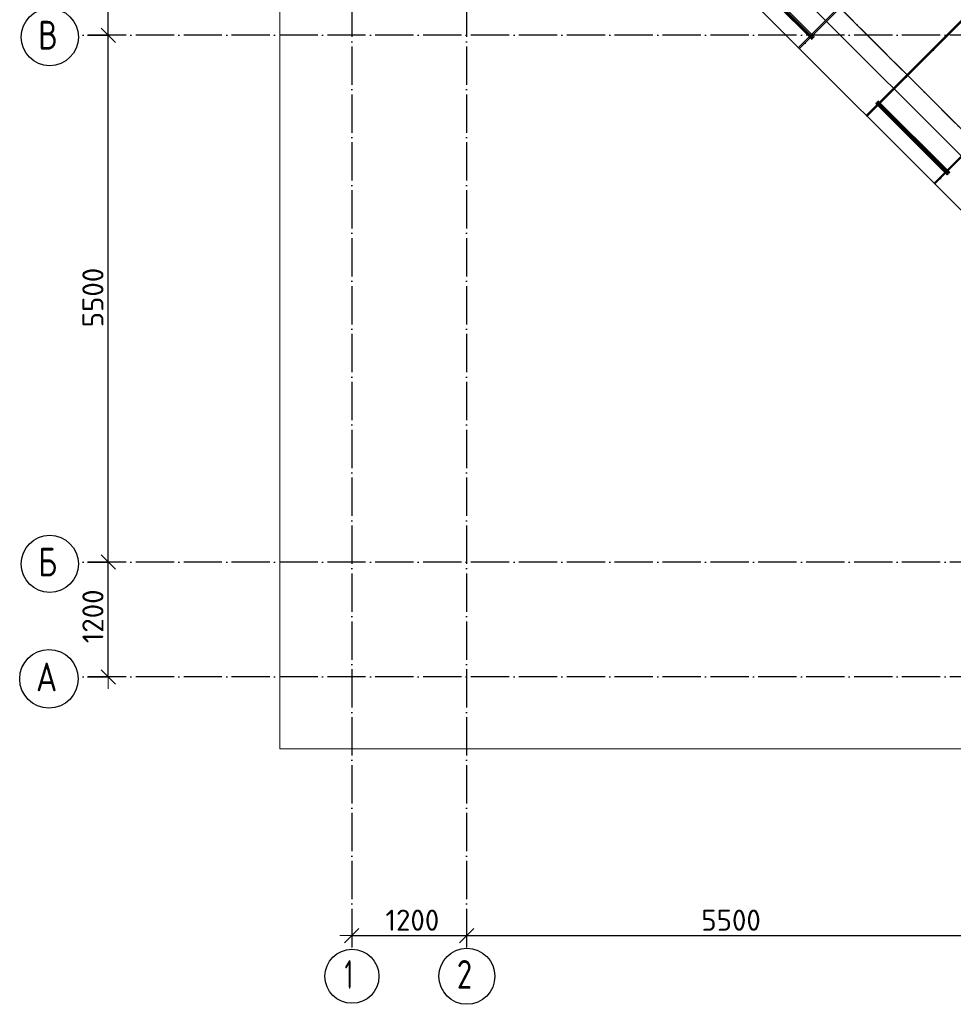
# Model space of a CAD drawing. Header units: millimetres. Extents: x -3483 to 105345, y -283423 to 72284.
# Tile 87 of 165: x 76532 to 86282, y -3417 to 6862. Entities that reach past the tile are written whole.
import ezdxf

# ---------------------------------------------------------------- set-up
doc = ezdxf.new("R2010")
doc.units = ezdxf.units.MM
doc.header["$PDMODE"] = 65
doc.linetypes.add('______11', pattern=[500, 400, -50, 0, -50])
doc.linetypes.add('______5', pattern=[1100, 800, -100, 100, -100])
for name, color, linetype, lineweight in [('Standard', 7, 'Continuous', 25), ('Размерная линия_ общее', 7, 'Continuous', 13), ('Стена_ общее', 7, 'Continuous', 35), ('Фундамент_ общее', 7, 'Continuous', 35)]:
    doc.layers.add(name, color=color, linetype=linetype, lineweight=lineweight)
doc.layers.add('Арм.стержн. Фиксатор', color=7, linetype='Continuous', lineweight=35, true_color=0x501e0f)
doc.layers.add('Осевая линия_ общее', color=7, linetype='______5', lineweight=13, true_color=0xa0a0a0)
doc.styles.add('ISOCPEUR', font='ISOCPEUR')
doc.dimstyles.new('DIMSTYLE_4', dxfattribs={"dimtxt": 220, "dimasz": 250, "dimexe": 0, "dimexo": 0, "dimgap": 110, "dimtad": 2, "dimdec": 0, "dimrnd": 5, "dimzin": 12, "dimdsep": 46, "dimtxsty": 'ISOCPEUR', "dimblk1": 'ALL_ML_STRICH', "dimblk2": 'ALL_ML_STRICH', "dimsah": 1, "dimcen": 0, "dimclrd": 7, "dimclre": 256, "dimclrt": 7, "dimadec": 0, "dimazin": 0, "dimtfac": 1, "dimtdec": 0, "dimtix": 1, "dimtmove": 2, "dimatfit": 3, "dimfxl": 0, "dimtzin": 0, "dimlwd": 0, "dimlwe": -3, "dimarcsym": 0})

# ---------------------------------------------------------------- blocks, each defined once
blk = doc.blocks.new('ALL_ML_STRICH')
at = {"color": 0, "linetype": 'ByBlock', "lineweight": -2}
for p, q in [((0, -0.5), (0, 0.5)), ((-1, 0), (0.5, 0)), ((-0.3, -0.3), (0.3, 0.3))]:
    blk.add_line(p, q, dxfattribs=at)
blk = doc.blocks.new('*D130')
at = {"layer": 'DEFPOINTS', "color": 7, "linetype": 'Continuous', "lineweight": 13, "transparency": 33554687}
for p in [(77142, 1200), (77142, 0), (77457, 0)]:
    blk.add_point(p, dxfattribs=at)
at = {"layer": 'Размерная линия_ общее', "color": 253, "linetype": 'Continuous', "lineweight": -2, "true_color": 0xa0a0a0, "transparency": 33554687}
for p, q in [((77242, 1200), (77457, 1200)), ((77242, 0), (77457, 0))]:
    blk.add_line(p, q, dxfattribs=at)
at = {"layer": 'Размерная линия_ общее', "color": 7, "linetype": 'Continuous', "lineweight": -2, "transparency": 33554687}
blk.add_line((77457, 0), (77457, 1200), dxfattribs=at)
at = {"layer": 'Размерная линия_ общее', "color": 7, "linetype": 'Continuous', "lineweight": 13, "transparency": 33554687, "xscale": 250, "yscale": 250, "zscale": 250}
for p, rotation in [((77457, 1200), 90), ((77457, 0), 270)]:
    blk.add_blockref('ALL_ML_STRICH', p, dxfattribs=dict(at, rotation=rotation))
at = {"layer": 'Размерная линия_ общее', "color": 7, "linetype": 'Continuous', "lineweight": 13, "transparency": 33554687, "insert": (77297, 633), "char_height": 220, "width": 880, "attachment_point": 5, "rotation": 90, "style": 'ISOCPEUR'}
blk.add_mtext('\\A1;{1200}', dxfattribs=at)
blk = doc.blocks.new('*D131')
at = {"layer": 'DEFPOINTS', "color": 7, "linetype": 'Continuous', "lineweight": 13, "transparency": 33554687}
for p in [(77142, 6700), (77142, 1200), (77457, 1200)]:
    blk.add_point(p, dxfattribs=at)
at = {"layer": 'Размерная линия_ общее', "color": 253, "linetype": 'Continuous', "lineweight": -2, "true_color": 0xa0a0a0, "transparency": 33554687}
for p, q in [((77242, 6700), (77457, 6700)), ((77242, 1200), (77457, 1200))]:
    blk.add_line(p, q, dxfattribs=at)
at = {"layer": 'Размерная линия_ общее', "color": 7, "linetype": 'Continuous', "lineweight": -2, "transparency": 33554687}
blk.add_line((77457, 1200), (77457, 6700), dxfattribs=at)
at = {"layer": 'Размерная линия_ общее', "color": 7, "linetype": 'Continuous', "lineweight": 13, "transparency": 33554687, "xscale": 250, "yscale": 250, "zscale": 250}
for p, rotation in [((77457, 6700), 90), ((77457, 1200), 270)]:
    blk.add_blockref('ALL_ML_STRICH', p, dxfattribs=dict(at, rotation=rotation))
at = {"layer": 'Размерная линия_ общее', "color": 7, "linetype": 'Continuous', "lineweight": 13, "transparency": 33554687, "insert": (77297, 3961), "char_height": 220, "width": 880, "attachment_point": 5, "rotation": 90, "style": 'ISOCPEUR'}
blk.add_mtext('\\A1;{5500}', dxfattribs=at)
blk = doc.blocks.new('*D132')
at = {"layer": 'DEFPOINTS', "color": 7, "linetype": 'Continuous', "lineweight": 13, "transparency": 33554687}
for p in [(77142, 8400), (77142, 6700), (77457, 6700)]:
    blk.add_point(p, dxfattribs=at)
at = {"layer": 'Размерная линия_ общее', "color": 253, "linetype": 'Continuous', "lineweight": -2, "true_color": 0xa0a0a0, "transparency": 33554687}
for p, q in [((77242, 8400), (77457, 8400)), ((77242, 6700), (77457, 6700))]:
    blk.add_line(p, q, dxfattribs=at)
at = {"layer": 'Размерная линия_ общее', "color": 7, "linetype": 'Continuous', "lineweight": -2, "transparency": 33554687}
blk.add_line((77457, 6700), (77457, 8400), dxfattribs=at)
at = {"layer": 'Размерная линия_ общее', "color": 7, "linetype": 'Continuous', "lineweight": 13, "transparency": 33554687, "xscale": 250, "yscale": 250, "zscale": 250}
for p, rotation in [((77457, 8400), 90), ((77457, 6700), 270)]:
    blk.add_blockref('ALL_ML_STRICH', p, dxfattribs=dict(at, rotation=rotation))
at = {"layer": 'Размерная линия_ общее', "color": 7, "linetype": 'Continuous', "lineweight": 13, "transparency": 33554687, "insert": (77297, 7583), "char_height": 220, "width": 880, "attachment_point": 5, "rotation": 90, "style": 'ISOCPEUR'}
blk.add_mtext('\\A1;{1700}', dxfattribs=at)
blk = doc.blocks.new('*D144')
at = {"layer": 'DEFPOINTS', "color": 7, "linetype": 'Continuous', "lineweight": 13, "transparency": 33554687}
for p in [(81200, -2638), (80000, -2689), (80000, -2699)]:
    blk.add_point(p, dxfattribs=at)
at = {"layer": 'Размерная линия_ общее', "color": 253, "linetype": 'Continuous', "lineweight": -2, "true_color": 0xa0a0a0, "transparency": 33554687}
for p, q in [((80000, -2699), (80000, -2699)), ((81200, -2699), (81200, -2699))]:
    blk.add_line(p, q, dxfattribs=at)
at = {"layer": 'Размерная линия_ общее', "color": 7, "linetype": 'Continuous', "lineweight": -2, "transparency": 33554687}
blk.add_line((80000, -2699), (81200, -2699), dxfattribs=at)
at = {"layer": 'Размерная линия_ общее', "color": 7, "linetype": 'Continuous', "lineweight": 13, "transparency": 33554687, "xscale": 250, "yscale": 250, "zscale": 250, "rotation": 180}
blk.add_blockref('ALL_ML_STRICH', (80000, -2699), dxfattribs=at)
at = {"layer": 'Размерная линия_ общее', "color": 7, "linetype": 'Continuous', "lineweight": 13, "transparency": 33554687, "xscale": 250, "yscale": 250, "zscale": 250}
blk.add_blockref('ALL_ML_STRICH', (81200, -2699), dxfattribs=at)
at = {"layer": 'Размерная линия_ общее', "color": 7, "linetype": 'Continuous', "lineweight": 13, "transparency": 33554687, "insert": (80633, -2539), "char_height": 220, "width": 880, "attachment_point": 5, "style": 'ISOCPEUR'}
blk.add_mtext('\\A1;{1200}', dxfattribs=at)
blk = doc.blocks.new('*D145')
at = {"layer": 'DEFPOINTS', "color": 7, "linetype": 'Continuous', "lineweight": 13, "transparency": 33554687}
for p in [(81200, -2638), (86700, -2621), (81200, -2699)]:
    blk.add_point(p, dxfattribs=at)
at = {"layer": 'Размерная линия_ общее', "color": 253, "linetype": 'Continuous', "lineweight": -2, "true_color": 0xa0a0a0, "transparency": 33554687}
for p, q in [((81200, -2699), (81200, -2699)), ((86700, -2699), (86700, -2699))]:
    blk.add_line(p, q, dxfattribs=at)
at = {"layer": 'Размерная линия_ общее', "color": 7, "linetype": 'Continuous', "lineweight": -2, "transparency": 33554687}
blk.add_line((81200, -2699), (86700, -2699), dxfattribs=at)
at = {"layer": 'Размерная линия_ общее', "color": 7, "linetype": 'Continuous', "lineweight": 13, "transparency": 33554687, "xscale": 250, "yscale": 250, "zscale": 250, "rotation": 180}
blk.add_blockref('ALL_ML_STRICH', (81200, -2699), dxfattribs=at)
at = {"layer": 'Размерная линия_ общее', "color": 7, "linetype": 'Continuous', "lineweight": 13, "transparency": 33554687, "xscale": 250, "yscale": 250, "zscale": 250}
blk.add_blockref('ALL_ML_STRICH', (86700, -2699), dxfattribs=at)
at = {"layer": 'Размерная линия_ общее', "color": 7, "linetype": 'Continuous', "lineweight": 13, "transparency": 33554687, "insert": (83961, -2539), "char_height": 220, "width": 880, "attachment_point": 5, "style": 'ISOCPEUR'}
blk.add_mtext('\\A1;{5500}', dxfattribs=at)
blk = doc.blocks.new('СЛОЖНЫЙ_ОБЪЕКТ_9')
at = {"layer": 'Осевая линия_ общее', "color": 253, "linetype": '______11', "lineweight": -3, "true_color": 0xa0a0a0, "transparency": 33554687}
blk.add_line((89836, 2250), (82292, 9794), dxfattribs=at)
blk = doc.blocks.new('СЛОЖНЫЙ_ОБЪЕКТ_13')
at = {"layer": 'Стена_ общее', "color": 9, "linetype": 'Continuous', "lineweight": -3, "true_color": 0xc7c7c7, "transparency": 33554687}
for p, q in [((83451, 8635), (88422, 3664)), ((88281, 3522), (83451, 8352))]:
    blk.add_line(p, q, dxfattribs=at)

msp = doc.modelspace()

# ---------------------------------------------------------------- hatches: boundary and pattern name
at = {"layer": 'Арм.стержн. Фиксатор', "linetype": 'Continuous', "lineweight": 35, "transparency": 33554687}
for points in [[(84742.9, 6615.1), (84742.4, 6617.4), (84741.1, 6619.4), (84739.2, 6620.7), (84736.9, 6621.1), (84734.6, 6620.7), (84732.7, 6619.4), (84731.4, 6617.4), (84730.9, 6615.1), (84731.4, 6612.8), (84732.7, 6610.9), (84734.6, 6609.6), (84736.9, 6609.1), (84739.2, 6609.6), (84741.1, 6610.9), (84742.4, 6612.8)], [(86082.9, 6540.9), (86082.4, 6543.2), (86081.1, 6545.1), (86079.2, 6546.4), (86076.9, 6546.9), (86074.6, 6546.4), (86072.6, 6545.1), (86071.3, 6543.2), (86070.9, 6540.9), (86071.3, 6538.6), (86072.6, 6536.6), (86074.6, 6535.3), (86076.9, 6534.9), (86079.2, 6535.3), (86081.1, 6536.6), (86082.4, 6538.6)], [(85800, 6258), (85799.6, 6260.3), (85798.3, 6262.3), (85796.3, 6263.6), (85794, 6264), (85791.7, 6263.6), (85789.8, 6262.3), (85788.5, 6260.3), (85788, 6258), (85788.5, 6255.7), (85789.8, 6253.8), (85791.7, 6252.5), (85794, 6252), (85796.3, 6252.5), (85798.3, 6253.8), (85799.6, 6255.7)], [(85517.2, 5975.2), (85516.7, 5977.5), (85515.4, 5979.4), (85513.5, 5980.7), (85511.2, 5981.2), (85508.9, 5980.7), (85506.9, 5979.4), (85505.6, 5977.5), (85505.2, 5975.2), (85505.6, 5972.9), (85506.9, 5971), (85508.9, 5969.7), (85511.2, 5969.2), (85513.5, 5969.7), (85515.4, 5971), (85516.7, 5972.9)], [(86157.1, 5200.9), (86156.7, 5203.2), (86155.4, 5205.2), (86153.4, 5206.5), (86151.1, 5206.9), (86148.8, 5206.5), (86146.9, 5205.2), (86145.6, 5203.2), (86145.1, 5200.9), (86145.6, 5198.6), (86146.9, 5196.7), (86148.8, 5195.4), (86151.1, 5194.9), (86153.4, 5195.4), (86155.4, 5196.7), (86156.7, 5198.6)]]:
    msp.add_hatch(color=34, dxfattribs=at).paths.add_polyline_path(points)

# ---------------------------------------------------------------- linework, layer by layer
at = {"layer": 'Standard', "color": 7, "linetype": 'Continuous', "lineweight": 13, "transparency": 33554687}
msp.add_lwpolyline([(79250, -750), (105250, -750), (105250, 46690), (79250, 46690), (79250, -750)], dxfattribs=at)
at = {"layer": 'Арм.стержн. Фиксатор', "color": 34, "linetype": 'Continuous', "lineweight": 35, "transparency": 33554687}
for points in [[(85374.1, 5863.5), (99332.4, 19821.8), (99340.9, 19813.3), (85382.6, 5855.1), (85374.1, 5863.5)], [(85374.1, 5863.5), (99332.4, 19821.8), (99340.9, 19813.3), (85382.6, 5855.1), (85374.1, 5863.5)], [(86081.2, 5156.4), (100039.5, 19114.7), (100048, 19106.2), (86089.7, 5147.9), (86081.2, 5156.4)], [(86081.2, 5156.4), (100039.5, 19114.7), (100048, 19106.2), (86089.7, 5147.9), (86081.2, 5156.4)], [(84067.6, 7409.4), (84811.5, 6665.5), (84803, 6657), (84059.1, 7400.9), (84067.6, 7409.4)], [(84819.8, 6674.1), (84075.9, 7418), (84084.4, 7426.5), (84828.3, 6682.6), (84819.8, 6674.1)], [(85481.8, 5995.2), (86225.7, 5251.2), (86217.2, 5242.8), (85473.3, 5986.7), (85481.8, 5995.2)], [(86234, 5259.9), (85490.1, 6003.8), (85498.6, 6012.3), (86242.5, 5268.4), (86234, 5259.9)]]:
    msp.add_lwpolyline(points, dxfattribs=at)
at = {"layer": 'Арм.стержн. Фиксатор', "color": 34, "linetype": 'Continuous', "lineweight": 25, "transparency": 33554687}
msp.add_lwpolyline([(84667, 6570.6), (97060.4, 18964), (97068.8, 18955.5), (84675.5, 6562.2), (84667, 6570.6)], dxfattribs=at)
msp.add_lwpolyline([(84667, 6570.6), (97060.4, 18964), (97068.8, 18955.5), (84675.5, 6562.2), (84667, 6570.6)], dxfattribs=at)
at = {"layer": 'Осевая линия_ общее', "color": 253, "linetype": '______11', "lineweight": -3, "true_color": 0xa0a0a0, "transparency": 33554687}
for p, q in [((80000, 46590), (80000, -2827.9)), ((81200, 46590), (81200, -2827.9)), ((105150, 6700), (77142.2, 6700)), ((105150, 1200), (77142.2, 1200)), ((105150, 0), (77142.2, 0))]:
    msp.add_line(p, q, dxfattribs=at)
at = {"layer": 'Осевая линия_ общее', "color": 7, "linetype": 'Continuous', "lineweight": -3, "transparency": 33554687}
for centre, radius in [((76846, 6680.5), 298.8), ((76846, 1180.5), 298.8), ((76838, -19.5), 305.8), ((80001.9, -3124.6), 281.9), ((81202.4, -3124.6), 292.4)]:
    msp.add_circle(centre, radius, dxfattribs=at)
at = {"layer": 'Стена_ общее', "color": 7, "linetype": 'Continuous', "lineweight": 25, "transparency": 33554687}
for p, q in [((83451.3, 8634.8), (88493, 3593.2)), ((83451.3, 8634.8), (88493, 3593.2)), ((88210.2, 3593.2), (83451.3, 8352)), ((88210.2, 3593.2), (83451.3, 8352))]:
    msp.add_line(p, q, dxfattribs=at)
at = {"layer": 'Фундамент_ общее', "color": 7, "lineweight": 25, "transparency": 33554687}
msp.add_line((87715.2, 3522.4), (83451.3, 7786.3), dxfattribs=at)
at = {"layer": 'Фундамент_ общее', "color": 7, "linetype": 'Continuous', "lineweight": 25, "transparency": 33554687}
msp.add_line((87715.2, 3522.4), (83451.3, 7786.3), dxfattribs=at)

# ---------------------------------------------------------------- block references
at = {"layer": 'Осевая линия_ общее', "color": 253, "linetype": '______11', "lineweight": -3, "true_color": 0xa0a0a0, "transparency": 33554687}
msp.add_blockref('СЛОЖНЫЙ_ОБЪЕКТ_9', (0, 0), dxfattribs=at)
at = {"layer": 'Стена_ общее', "color": 9, "linetype": 'Continuous', "lineweight": -3, "true_color": 0xc7c7c7, "transparency": 33554687}
msp.add_blockref('СЛОЖНЫЙ_ОБЪЕКТ_13', (0, 0), dxfattribs=at)

# ---------------------------------------------------------------- texts
at = {"layer": 'Осевая линия_ общее', "color": 7, "linetype": 'Continuous', "lineweight": -3, "transparency": 33554687, "char_height": 300, "attachment_point": 7, "style": 'ISOCPEUR'}
for s, insert, width in [('\\W0.80;В', (76726, 6550), 359.833), ('\\W0.80;Б', (76726, 1050), 359.833), ('\\W0.82;А', (76703, -150), 392.646), ('\\W0.56;1', (79926.9, -3255.1), 233.333), ('\\W0.78;2', (81097.4, -3255.1), 326.407)]:
    msp.add_mtext(s, dxfattribs=dict(at, insert=insert, width=width))

# ---------------------------------------------------------------- dimensions: what is measured, and where the dimension line sits
at = {"layer": 'Размерная линия_ общее', "color": 7, "linetype": 'Continuous', "lineweight": 13, "transparency": 33554687}
for base, p1, p2, picture, middle in [((77457.3, 8400), (77242.2, 6700), (77242.2, 8400), '*D132', (77297.3, 7583)), ((77457.3, 6700), (77242.2, 1200), (77242.2, 6700), '*D131', (77297.3, 3961)), ((77457.3, 1200), (77242.2, 0), (77242.2, 1200), '*D130', (77297.3, 633))]:
    dim = msp.add_linear_dim(base=base, p1=p1, p2=p2, angle=90, dimstyle='DIMSTYLE_4', override={"dimpost": '<>', "dimclrd": 7, "dimclre": 253, "dimclrt": 7, "dimlwd": 0, "dimlwe": 65533}, dxfattribs=at)
    dim.commit()
    dim.dimension.update_dxf_attribs({"geometry": picture, "text_midpoint": middle, "dimtype": 160})
for base, p1, p2, picture, middle in [((81200, -2698.8), (80000, -2698.8), (81200, -2698.8), '*D144', (80633, -2538.8)), ((86700, -2698.8), (81200, -2698.8), (86700, -2698.8), '*D145', (83961, -2538.8))]:
    dim = msp.add_linear_dim(base=base, p1=p1, p2=p2, dimstyle='DIMSTYLE_4', override={"dimpost": '<>', "dimclrd": 7, "dimclre": 253, "dimclrt": 7, "dimlwd": 0, "dimlwe": 65533}, dxfattribs=at)
    dim.commit()
    dim.dimension.update_dxf_attribs({"geometry": picture, "text_midpoint": middle, "dimtype": 160})

doc.saveas('drawing.dxf')
